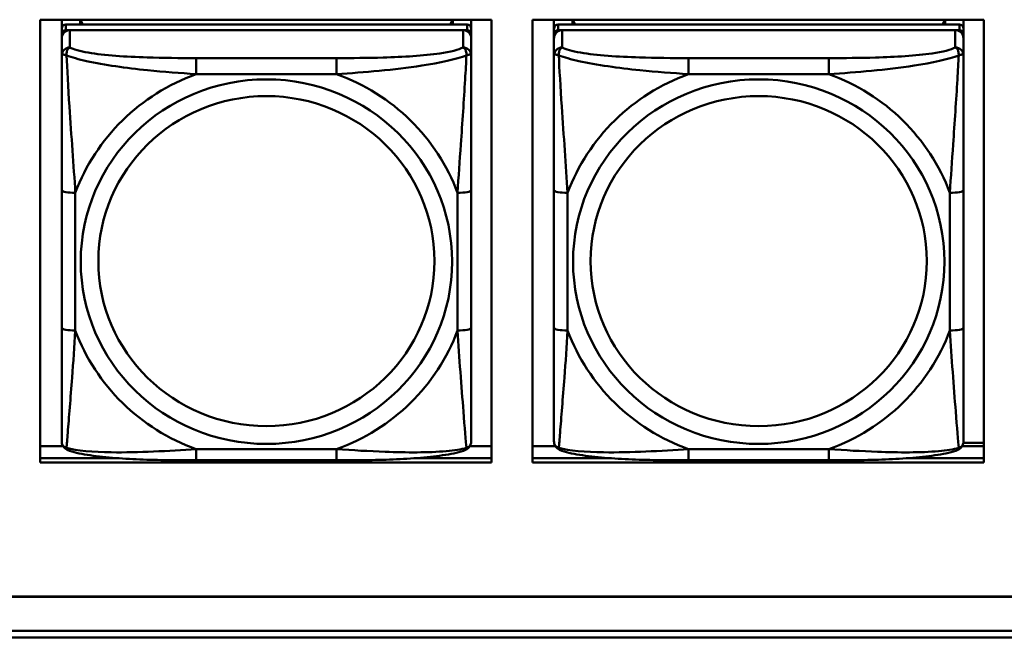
# Model space of a CAD drawing. Header units: inches. Extents: x 7.7 to 68.4, y -5.1 to 39.9.
# Tile 57 of 172: x 49.3 to 50.7, y 8.2 to 9.1. Entities that reach past the tile are written whole.
import ezdxf

# ---------------------------------------------------------------- set-up
doc = ezdxf.new("R2010")
doc.units = ezdxf.units.IN
doc.header["$MEASUREMENT"] = 0
doc.layers.add('Visible Edges(ROSSANSI)', color=7, linetype='Continuous', lineweight=50)
doc.layers.add('Visible Tangent Edges(ROSSANSI)', color=7, linetype='Continuous', lineweight=50)

msp = doc.modelspace()

# ---------------------------------------------------------------- linework, layer by layer
at = {"layer": 'Visible Edges(ROSSANSI)'}
for p, q in [((49.2862, 8.4205), (49.2862, 9.0592)), ((49.2862, 9.0592), (49.9367, 9.0592)), ((49.317, 9.0466), (49.317, 9.0592)), ((49.317, 9.0466), (49.317, 9.0384)), ((49.9017, 9.0524), (49.323, 9.0524)), ((49.3436, 9.0524), (49.3436, 9.0592)), ((49.3474, 9.0524), (49.344, 9.0592)), ((49.8806, 9.0592), (49.8773, 9.0524)), ((49.881, 9.0592), (49.881, 9.0524)), ((49.9076, 9.0592), (49.9076, 9.0466)), ((49.9076, 9.0384), (49.9076, 9.0466)), ((49.9367, 9.0592), (49.9367, 8.4205)), ((49.9962, 8.4205), (49.9962, 9.0592)), ((49.9962, 9.0592), (50.6467, 9.0592)), ((50.027, 9.0466), (50.027, 9.0592)), ((50.027, 9.0466), (50.027, 9.0384)), ((50.6117, 9.0524), (50.033, 9.0524)), ((50.0536, 9.0524), (50.0536, 9.0592)), ((50.0574, 9.0524), (50.054, 9.0592)), ((50.5906, 9.0592), (50.5873, 9.0524)), ((50.591, 9.0592), (50.591, 9.0524)), ((50.6176, 9.0592), (50.6176, 9.0466)), ((50.6176, 9.0384), (50.6176, 9.0466)), ((50.6467, 9.0592), (50.6467, 8.4205)), ((49.317, 9.0326), (49.317, 9.0384)), ((49.317, 9.0326), (49.317, 9.0077)), ((49.323, 9.0442), (49.9017, 9.0442)), ((49.8958, 9.0442), (49.3289, 9.0442)), ((49.9076, 9.0384), (49.9076, 9.0326)), ((49.9076, 9.0077), (49.9076, 9.0326)), ((50.027, 9.0326), (50.027, 9.0384)), ((50.027, 9.0326), (50.027, 9.0077)), ((50.033, 9.0442), (50.6117, 9.0442)), ((50.6058, 9.0442), (50.0389, 9.0442)), ((50.6176, 9.0384), (50.6176, 9.0326)), ((50.6176, 9.0077), (50.6176, 9.0326)), ((49.317, 8.8132), (49.317, 8.6146)), ((49.9076, 8.6146), (49.9076, 8.8132)), ((50.027, 8.8132), (50.027, 8.6146)), ((50.6176, 8.6146), (50.6176, 8.8132)), ((49.2862, 8.4443), (49.3188, 8.4443)), ((49.9058, 8.4443), (49.9367, 8.4443)), ((49.9962, 8.4443), (50.0288, 8.4443)), ((50.6158, 8.4443), (50.6467, 8.4443)), ((50.6174, 8.4489), (50.6467, 8.4489)), ((49.2862, 8.4266), (49.399, 8.4266)), ((49.399, 8.4266), (49.2862, 8.4266)), ((49.7135, 8.4237), (49.5112, 8.4237)), ((49.8256, 8.4266), (49.9367, 8.4266)), ((49.9367, 8.4266), (49.8256, 8.4266)), ((49.9962, 8.4266), (50.109, 8.4266)), ((50.109, 8.4266), (49.9962, 8.4266)), ((50.4235, 8.4237), (50.2212, 8.4237)), ((50.5356, 8.4266), (50.6467, 8.4266)), ((50.6467, 8.4266), (50.5356, 8.4266)), ((49.9367, 8.4205), (49.2862, 8.4205)), ((50.6467, 8.4205), (49.9962, 8.4205)), ((52.3123, 8.2268), (40.4175, 8.2268)), ((40.4176, 8.2271), (52.3123, 8.2271)), ((40.4676, 8.1777), (52.3622, 8.1777)), ((52.3623, 8.1683), (40.4676, 8.1683))]:
    msp.add_line(p, q, dxfattribs=at)
for centre, major_axis, start_param, end_param in [((49.323, 9.0466), (-0.00591, 0), 4.712389, 6.283185), ((49.9017, 9.0466), (0.00591, 0), 0, 1.570796), ((50.033, 9.0466), (-0.00591, 0), 4.712389, 6.283185), ((50.6117, 9.0466), (0.00591, 0), 0, 1.570796), ((49.323, 9.0384), (-0.00591, 0), 4.712389, 6.283185), ((49.3289, 9.0326), (-0.0118, 0), 4.712389, 6.283185), ((49.8958, 9.0326), (0.0118, 0), 0, 1.570796), ((49.9017, 9.0384), (0.00591, 0), 0, 1.570796), ((50.033, 9.0384), (-0.00591, 0), 4.712389, 6.283185), ((50.0389, 9.0326), (-0.0118, 0), 4.712389, 6.283185), ((50.6058, 9.0326), (0.0118, 0), 0, 1.570796), ((50.6117, 9.0384), (0.00591, 0), 0, 1.570796)]:
    msp.add_ellipse(centre, major_axis=major_axis, ratio=0.981793, start_param=start_param, end_param=end_param, dxfattribs=at)
for points, knots in [([(49.317, 9.0077), (49.317, 8.9986), (49.317, 8.9833), (49.317, 8.9662), (49.317, 8.9398), (49.317, 8.9095), (49.317, 8.8801), (49.317, 8.8576), (49.317, 8.8352), (49.317, 8.8132)], [-0.7968224, -0.7968224, -0.7968224, -0.7968224, -0.6514613, -0.6514613, -0.6514613, -0.427691, -0.427691, -0.427691, -0.2569517, -0.2569517, -0.2569517, -0.2569517]), ([(49.9076, 8.8132), (49.9076, 8.8365), (49.9076, 8.8602), (49.9076, 8.8839), (49.9076, 8.915), (49.9076, 8.9473), (49.9076, 8.9741), (49.9076, 8.988), (49.9076, 9), (49.9076, 9.0077)], [0.2569537, 0.2569537, 0.2569537, 0.2569537, 0.4371919, 0.4371919, 0.4371919, 0.6739428, 0.6739428, 0.6739428, 0.7963818, 0.7963818, 0.7963818, 0.7963818]), ([(50.027, 9.0077), (50.027, 8.9986), (50.027, 8.9833), (50.027, 8.9662), (50.027, 8.9398), (50.027, 8.9095), (50.027, 8.8801), (50.027, 8.8576), (50.027, 8.8352), (50.027, 8.8132)], [-0.7968224, -0.7968224, -0.7968224, -0.7968224, -0.6514613, -0.6514613, -0.6514613, -0.427691, -0.427691, -0.427691, -0.2569517, -0.2569517, -0.2569517, -0.2569517]), ([(50.6176, 8.8132), (50.6176, 8.8365), (50.6176, 8.8602), (50.6176, 8.8839), (50.6176, 8.915), (50.6176, 8.9473), (50.6176, 8.9741), (50.6176, 8.988), (50.6176, 9), (50.6176, 9.0077)], [0.2569537, 0.2569537, 0.2569537, 0.2569537, 0.4371919, 0.4371919, 0.4371919, 0.6739428, 0.6739428, 0.6739428, 0.7963818, 0.7963818, 0.7963818, 0.7963818]), ([(49.317, 8.6146), (49.317, 8.5914), (49.317, 8.568), (49.317, 8.5458), (49.317, 8.5167), (49.317, 8.4884), (49.317, 8.4695), (49.317, 8.4598), (49.317, 8.4529), (49.317, 8.4511)], [0.2569537, 0.2569537, 0.2569537, 0.2569537, 0.4371919, 0.4371919, 0.4371919, 0.6739428, 0.6739428, 0.6739428, 0.7963818, 0.7963818, 0.7963818, 0.7963818]), ([(49.9076, 8.4511), (49.9076, 8.4533), (49.9076, 8.4625), (49.9076, 8.4752), (49.9076, 8.4948), (49.9076, 8.5217), (49.9076, 8.5494), (49.9076, 8.5705), (49.9076, 8.5926), (49.9076, 8.6146)], [-0.7968224, -0.7968224, -0.7968224, -0.7968224, -0.6514613, -0.6514613, -0.6514613, -0.427691, -0.427691, -0.427691, -0.2569517, -0.2569517, -0.2569517, -0.2569517]), ([(50.027, 8.6146), (50.027, 8.5914), (50.027, 8.568), (50.027, 8.5458), (50.027, 8.5167), (50.027, 8.4884), (50.027, 8.4695), (50.027, 8.4598), (50.027, 8.4529), (50.027, 8.4511)], [0.2569537, 0.2569537, 0.2569537, 0.2569537, 0.4371919, 0.4371919, 0.4371919, 0.6739428, 0.6739428, 0.6739428, 0.7963818, 0.7963818, 0.7963818, 0.7963818]), ([(50.6176, 8.4511), (50.6176, 8.4533), (50.6176, 8.4625), (50.6176, 8.4752), (50.6176, 8.4948), (50.6176, 8.5217), (50.6176, 8.5494), (50.6176, 8.5705), (50.6176, 8.5926), (50.6176, 8.6146)], [-0.7968224, -0.7968224, -0.7968224, -0.7968224, -0.6514613, -0.6514613, -0.6514613, -0.427691, -0.427691, -0.427691, -0.2569517, -0.2569517, -0.2569517, -0.2569517]), ([(49.3251, 8.4388), (49.324, 8.4392), (49.3229, 8.4399), (49.321, 8.4414), (49.3201, 8.4424), (49.3187, 8.4443), (49.3182, 8.4453), (49.3175, 8.4472), (49.3173, 8.4481), (49.3171, 8.4497), (49.317, 8.4504), (49.317, 8.4511)], [0.02510739, 0.02510739, 0.02510739, 0.02510739, 0.03073999, 0.03073999, 0.03637259, 0.03637259, 0.0420052, 0.0420052, 0.0476378, 0.0476378, 0.0532704, 0.0532704, 0.0532704, 0.0532704]), ([(49.8996, 8.4388), (49.9006, 8.4392), (49.9017, 8.4399), (49.9037, 8.4414), (49.9045, 8.4424), (49.9059, 8.4443), (49.9064, 8.4453), (49.9071, 8.4472), (49.9073, 8.4481), (49.9076, 8.4497), (49.9076, 8.4504), (49.9076, 8.4511)], [0.02510739, 0.02510739, 0.02510739, 0.02510739, 0.03073999, 0.03073999, 0.03637259, 0.03637259, 0.0420052, 0.0420052, 0.0476378, 0.0476378, 0.0532704, 0.0532704, 0.0532704, 0.0532704]), ([(50.0351, 8.4388), (50.034, 8.4392), (50.0329, 8.4399), (50.031, 8.4414), (50.0301, 8.4424), (50.0287, 8.4443), (50.0282, 8.4453), (50.0275, 8.4472), (50.0273, 8.4481), (50.0271, 8.4497), (50.027, 8.4504), (50.027, 8.4511)], [0.02510739, 0.02510739, 0.02510739, 0.02510739, 0.03073999, 0.03073999, 0.03637259, 0.03637259, 0.0420052, 0.0420052, 0.0476378, 0.0476378, 0.0532704, 0.0532704, 0.0532704, 0.0532704]), ([(50.6096, 8.4388), (50.6106, 8.4392), (50.6117, 8.4399), (50.6137, 8.4414), (50.6145, 8.4424), (50.6159, 8.4443), (50.6164, 8.4453), (50.6171, 8.4472), (50.6173, 8.4481), (50.6176, 8.4497), (50.6176, 8.4504), (50.6176, 8.4511)], [0.02510739, 0.02510739, 0.02510739, 0.02510739, 0.03073999, 0.03073999, 0.03637259, 0.03637259, 0.0420052, 0.0420052, 0.0476378, 0.0476378, 0.0532704, 0.0532704, 0.0532704, 0.0532704]), ([(49.5112, 8.4237), (49.4976, 8.4237), (49.484, 8.4237), (49.4567, 8.4241), (49.4431, 8.4244), (49.4162, 8.4255), (49.4029, 8.4262), (49.3773, 8.4283), (49.3651, 8.4297), (49.343, 8.4333), (49.3335, 8.4353), (49.3251, 8.4388)], [0.2569517, 0.2569517, 0.2569517, 0.2569517, 0.3597049, 0.3597049, 0.4624581, 0.4624581, 0.5652112, 0.5652112, 0.6679644, 0.6679644, 0.7707176, 0.7707176, 0.7707176, 0.7707176]), ([(49.8996, 8.4388), (49.8911, 8.4353), (49.8816, 8.4333), (49.8596, 8.4297), (49.8474, 8.4283), (49.8217, 8.4262), (49.8084, 8.4255), (49.7816, 8.4244), (49.768, 8.4241), (49.7407, 8.4237), (49.727, 8.4237), (49.7135, 8.4237)], [-0.7703505, -0.7703505, -0.7703505, -0.7703505, -0.6676711, -0.6676711, -0.5649918, -0.5649918, -0.4623124, -0.4623124, -0.3596331, -0.3596331, -0.2569537, -0.2569537, -0.2569537, -0.2569537]), ([(50.2212, 8.4237), (50.2076, 8.4237), (50.194, 8.4237), (50.1667, 8.4241), (50.1531, 8.4244), (50.1262, 8.4255), (50.1129, 8.4262), (50.0873, 8.4283), (50.0751, 8.4297), (50.053, 8.4333), (50.0435, 8.4353), (50.0351, 8.4388)], [0.2569517, 0.2569517, 0.2569517, 0.2569517, 0.3597049, 0.3597049, 0.4624581, 0.4624581, 0.5652112, 0.5652112, 0.6679644, 0.6679644, 0.7707176, 0.7707176, 0.7707176, 0.7707176]), ([(50.6096, 8.4388), (50.6011, 8.4353), (50.5916, 8.4333), (50.5696, 8.4297), (50.5574, 8.4283), (50.5317, 8.4262), (50.5184, 8.4255), (50.4916, 8.4244), (50.478, 8.4241), (50.4507, 8.4237), (50.437, 8.4237), (50.4235, 8.4237)], [-0.7703505, -0.7703505, -0.7703505, -0.7703505, -0.6676711, -0.6676711, -0.5649918, -0.5649918, -0.4623124, -0.4623124, -0.3596331, -0.3596331, -0.2569537, -0.2569537, -0.2569537, -0.2569537])]:
    msp.add_open_spline(points, degree=3, knots=knots, dxfattribs=at)
at = {"layer": 'Visible Tangent Edges(ROSSANSI)'}
for p, q in [((49.323, 9.0442), (49.323, 9.0524)), ((49.9017, 9.0524), (49.9017, 9.0442)), ((50.033, 9.0442), (50.033, 9.0524)), ((50.6117, 9.0524), (50.6117, 9.0442)), ((49.3289, 9.0193), (49.3289, 9.0442)), ((49.8958, 9.0442), (49.8958, 9.0193)), ((50.0389, 9.0193), (50.0389, 9.0442)), ((50.6058, 9.0442), (50.6058, 9.0193)), ((49.5112, 9.0038), (49.5112, 8.9808)), ((49.7135, 9.0038), (49.5112, 9.0038)), ((49.7135, 9.0038), (49.7135, 8.9808)), ((50.2212, 9.0038), (50.2212, 8.9808)), ((50.4235, 9.0038), (50.2212, 9.0038)), ((50.4235, 9.0038), (50.4235, 8.9808)), ((49.5112, 8.9808), (49.7135, 8.9808)), ((50.2212, 8.9808), (50.4235, 8.9808)), ((49.3367, 8.6109), (49.3367, 8.8095)), ((49.8879, 8.8095), (49.8879, 8.6109)), ((50.0467, 8.6109), (50.0467, 8.8095)), ((50.5979, 8.8095), (50.5979, 8.6109)), ((49.7135, 8.4396), (49.5112, 8.4396)), ((49.5112, 8.4237), (49.5112, 8.4396)), ((49.7135, 8.4237), (49.7135, 8.4396)), ((50.4235, 8.4396), (50.2212, 8.4396)), ((50.2212, 8.4237), (50.2212, 8.4396)), ((50.4235, 8.4237), (50.4235, 8.4396))]:
    msp.add_line(p, q, dxfattribs=at)
for centre, major_axis, ratio, start_param, end_param in [((49.3289, 9.0077), (-0.0118, 0), 0.981793, 4.712389, 6.283185), ((49.8958, 9.0077), (0.0118, 0), 0.981793, 0, 1.570796), ((50.0389, 9.0077), (-0.0118, 0), 0.981793, 4.712389, 6.283185), ((50.6058, 9.0077), (0.0118, 0), 0.981793, 0, 1.570796), ((49.6123, 8.7102), (-0.2936, 0), 0.981793, 5.064156, 5.931419), ((49.6123, 8.7102), (0.2936, 0), 0.981793, 0.351767, 1.21903), ((50.3223, 8.7102), (-0.2936, 0), 0.981793, 5.064156, 5.931419), ((50.3223, 8.7102), (0.2936, 0), 0.981793, 0.351767, 1.21903), ((49.3367, 8.8132), (-0.0197, 0), 0.189952, 0, 1.570796), ((49.8879, 8.8132), (0.0197, 0), 0.189952, 4.712389, 6.283185), ((50.0467, 8.8132), (-0.0197, 0), 0.189952, 0, 1.570796), ((50.5979, 8.8132), (0.0197, 0), 0.189952, 4.712389, 6.283185), ((49.3367, 8.6146), (-0.0197, 0), 0.189952, 0, 1.570796), ((49.6123, 8.7102), (-0.2936, 0), 0.981793, 0.351767, 1.21903), ((49.6123, 8.7102), (0.2936, 0), 0.981793, 5.064156, 5.931419), ((49.8879, 8.6146), (0.0197, 0), 0.189952, 4.712389, 6.283185), ((50.0467, 8.6146), (-0.0197, 0), 0.189952, 0, 1.570796), ((50.3223, 8.7102), (-0.2936, 0), 0.981793, 0.351767, 1.21903), ((50.3223, 8.7102), (0.2936, 0), 0.981793, 5.064156, 5.931419), ((50.5979, 8.6146), (0.0197, 0), 0.189952, 4.712389, 6.283185)]:
    msp.add_ellipse(centre, major_axis=major_axis, ratio=ratio, start_param=start_param, end_param=end_param, dxfattribs=at)
for centre, major_axis in [((49.6123, 8.7102), (-0.2678, 0)), ((50.3223, 8.7102), (-0.2678, 0)), ((49.6123, 8.711), (-0.2424, 0)), ((50.3223, 8.711), (-0.2424, 0))]:
    msp.add_ellipse(centre, major_axis=major_axis, ratio=0.981793, dxfattribs=at)
for points, knots in [([(49.3239, 9.0078), (49.3239, 9.0089), (49.3239, 9.0099), (49.3242, 9.0119), (49.3244, 9.0129), (49.3248, 9.0144), (49.325, 9.0149), (49.3253, 9.0156), (49.3254, 9.0158), (49.3258, 9.0164), (49.326, 9.0167), (49.3265, 9.0175), (49.3269, 9.0179), (49.3278, 9.0187), (49.3283, 9.019), (49.3289, 9.0193)], [-0.00023197, -0.00023197, -0.00023197, -0.00023197, 0.00913095, 0.00913095, 0.01983142, 0.01983142, 0.02651922, 0.02651922, 0.02986312, 0.02986312, 0.03521335, 0.03521335, 0.04377373, 0.04377373, 0.0532704, 0.0532704, 0.0532704, 0.0532704]), ([(49.5112, 9.0038), (49.4875, 9.0038), (49.4635, 9.004), (49.4402, 9.0048), (49.4095, 9.0057), (49.3786, 9.0077), (49.3554, 9.0117), (49.3433, 9.0138), (49.3337, 9.0164), (49.3289, 9.0193)], [0.2569537, 0.2569537, 0.2569537, 0.2569537, 0.4371919, 0.4371919, 0.4371919, 0.6739428, 0.6739428, 0.6739428, 0.7963818, 0.7963818, 0.7963818, 0.7963818]), ([(49.8958, 9.0193), (49.8901, 9.0158), (49.8776, 9.0128), (49.8623, 9.0106), (49.8389, 9.0072), (49.8098, 9.0055), (49.7807, 9.0046), (49.7585, 9.004), (49.7359, 9.0038), (49.7135, 9.0038)], [-0.7968224, -0.7968224, -0.7968224, -0.7968224, -0.6514613, -0.6514613, -0.6514613, -0.427691, -0.427691, -0.427691, -0.2569517, -0.2569517, -0.2569517, -0.2569517]), ([(49.8958, 9.0193), (49.8963, 9.019), (49.8968, 9.0187), (49.8977, 9.0179), (49.8981, 9.0175), (49.8987, 9.0167), (49.8989, 9.0164), (49.8992, 9.0158), (49.8993, 9.0156), (49.8996, 9.0149), (49.8998, 9.0144), (49.9003, 9.0129), (49.9005, 9.0119), (49.9007, 9.0099), (49.9008, 9.0089), (49.9007, 9.0078)], [-0.0532704, -0.0532704, -0.0532704, -0.0532704, -0.04377373, -0.04377373, -0.03521335, -0.03521335, -0.02986312, -0.02986312, -0.02651922, -0.02651922, -0.01983142, -0.01983142, -0.00913095, -0.00913095, 0.00023197, 0.00023197, 0.00023197, 0.00023197]), ([(50.0339, 9.0078), (50.0339, 9.0089), (50.0339, 9.0099), (50.0342, 9.0119), (50.0344, 9.0129), (50.0348, 9.0144), (50.035, 9.0149), (50.0353, 9.0156), (50.0354, 9.0158), (50.0358, 9.0164), (50.036, 9.0167), (50.0365, 9.0175), (50.0369, 9.0179), (50.0378, 9.0187), (50.0383, 9.019), (50.0389, 9.0193)], [-0.00023197, -0.00023197, -0.00023197, -0.00023197, 0.00913095, 0.00913095, 0.01983142, 0.01983142, 0.02651922, 0.02651922, 0.02986312, 0.02986312, 0.03521335, 0.03521335, 0.04377373, 0.04377373, 0.0532704, 0.0532704, 0.0532704, 0.0532704]), ([(50.2212, 9.0038), (50.1975, 9.0038), (50.1735, 9.004), (50.1502, 9.0048), (50.1195, 9.0057), (50.0886, 9.0077), (50.0654, 9.0117), (50.0533, 9.0138), (50.0437, 9.0164), (50.0389, 9.0193)], [0.2569537, 0.2569537, 0.2569537, 0.2569537, 0.4371919, 0.4371919, 0.4371919, 0.6739428, 0.6739428, 0.6739428, 0.7963818, 0.7963818, 0.7963818, 0.7963818]), ([(50.6058, 9.0193), (50.6001, 9.0158), (50.5876, 9.0128), (50.5723, 9.0106), (50.5489, 9.0072), (50.5198, 9.0055), (50.4907, 9.0046), (50.4685, 9.004), (50.4459, 9.0038), (50.4235, 9.0038)], [-0.7968224, -0.7968224, -0.7968224, -0.7968224, -0.6514613, -0.6514613, -0.6514613, -0.427691, -0.427691, -0.427691, -0.2569517, -0.2569517, -0.2569517, -0.2569517]), ([(50.6058, 9.0193), (50.6063, 9.019), (50.6068, 9.0187), (50.6077, 9.0179), (50.6081, 9.0175), (50.6087, 9.0167), (50.6089, 9.0164), (50.6092, 9.0158), (50.6093, 9.0156), (50.6096, 9.0149), (50.6098, 9.0144), (50.6103, 9.0129), (50.6105, 9.0119), (50.6107, 9.0099), (50.6108, 9.0089), (50.6107, 9.0078)], [-0.0532704, -0.0532704, -0.0532704, -0.0532704, -0.04377373, -0.04377373, -0.03521335, -0.03521335, -0.02986312, -0.02986312, -0.02651922, -0.02651922, -0.01983142, -0.01983142, -0.00913095, -0.00913095, 0.00023197, 0.00023197, 0.00023197, 0.00023197]), ([(49.317, 9.0077), (49.317, 9.008), (49.3171, 9.0082), (49.3174, 9.0085), (49.3175, 9.0087), (49.3179, 9.0088), (49.3181, 9.0089), (49.3184, 9.0089), (49.3185, 9.0089), (49.319, 9.0089), (49.3193, 9.0089), (49.3202, 9.0088), (49.3209, 9.0087), (49.3223, 9.0083), (49.3231, 9.0081), (49.3239, 9.0078)], [-0.0532704, -0.0532704, -0.0532704, -0.0532704, -0.04377373, -0.04377373, -0.03521335, -0.03521335, -0.02986312, -0.02986312, -0.02651922, -0.02651922, -0.01983142, -0.01983142, -0.00913095, -0.00913095, 0.00023197, 0.00023197, 0.00023197, 0.00023197]), ([(49.3239, 9.0078), (49.3315, 9.0049), (49.3416, 9.002), (49.3786, 8.9938), (49.4103, 8.9895), (49.4646, 8.984), (49.4878, 8.9821), (49.5112, 8.9808)], [-0.7478145, -0.7478145, -0.7478145, -0.7478145, -0.6493253, -0.6493253, -0.427691, -0.427691, -0.2569537, -0.2569537, -0.2569537, -0.2569537]), ([(49.3367, 8.8095), (49.3343, 8.8492), (49.331, 8.8914), (49.3264, 8.9613), (49.3248, 8.9888), (49.3239, 9.0078)], [0.2569517, 0.2569517, 0.2569517, 0.2569517, 0.5559983, 0.5559983, 0.7482818, 0.7482818, 0.7482818, 0.7482818]), ([(49.7135, 8.9808), (49.7539, 8.9831), (49.7963, 8.9869), (49.862, 8.9969), (49.8864, 9.002), (49.9007, 9.0078)], [0.2569517, 0.2569517, 0.2569517, 0.2569517, 0.5559983, 0.5559983, 0.7482818, 0.7482818, 0.7482818, 0.7482818]), ([(49.9007, 9.0078), (49.9003, 8.9978), (49.8996, 8.9857), (49.8971, 8.9436), (49.8948, 8.9105), (49.891, 8.8554), (49.8893, 8.8324), (49.8879, 8.8095)], [-0.7478145, -0.7478145, -0.7478145, -0.7478145, -0.6493253, -0.6493253, -0.427691, -0.427691, -0.2569537, -0.2569537, -0.2569537, -0.2569537]), ([(49.9007, 9.0078), (49.9016, 9.0081), (49.9023, 9.0083), (49.9038, 9.0087), (49.9044, 9.0088), (49.9054, 9.0089), (49.9057, 9.0089), (49.9061, 9.0089), (49.9062, 9.0089), (49.9065, 9.0089), (49.9067, 9.0088), (49.9071, 9.0087), (49.9073, 9.0085), (49.9075, 9.0082), (49.9076, 9.008), (49.9076, 9.0077)], [-0.00023197, -0.00023197, -0.00023197, -0.00023197, 0.00913095, 0.00913095, 0.01983142, 0.01983142, 0.02651922, 0.02651922, 0.02986312, 0.02986312, 0.03521335, 0.03521335, 0.04377373, 0.04377373, 0.0532704, 0.0532704, 0.0532704, 0.0532704]), ([(50.027, 9.0077), (50.027, 9.008), (50.0271, 9.0082), (50.0274, 9.0085), (50.0275, 9.0087), (50.0279, 9.0088), (50.0281, 9.0089), (50.0284, 9.0089), (50.0285, 9.0089), (50.029, 9.0089), (50.0293, 9.0089), (50.0302, 9.0088), (50.0309, 9.0087), (50.0323, 9.0083), (50.0331, 9.0081), (50.0339, 9.0078)], [-0.0532704, -0.0532704, -0.0532704, -0.0532704, -0.04377373, -0.04377373, -0.03521335, -0.03521335, -0.02986312, -0.02986312, -0.02651922, -0.02651922, -0.01983142, -0.01983142, -0.00913095, -0.00913095, 0.00023197, 0.00023197, 0.00023197, 0.00023197]), ([(50.0339, 9.0078), (50.0415, 9.0049), (50.0516, 9.002), (50.0886, 8.9938), (50.1203, 8.9895), (50.1746, 8.984), (50.1978, 8.9821), (50.2212, 8.9808)], [-0.7478145, -0.7478145, -0.7478145, -0.7478145, -0.6493253, -0.6493253, -0.427691, -0.427691, -0.2569537, -0.2569537, -0.2569537, -0.2569537]), ([(50.0467, 8.8095), (50.0443, 8.8492), (50.041, 8.8914), (50.0364, 8.9613), (50.0348, 8.9888), (50.0339, 9.0078)], [0.2569517, 0.2569517, 0.2569517, 0.2569517, 0.5559983, 0.5559983, 0.7482818, 0.7482818, 0.7482818, 0.7482818]), ([(50.4235, 8.9808), (50.4639, 8.9831), (50.5063, 8.9869), (50.572, 8.9969), (50.5964, 9.002), (50.6107, 9.0078)], [0.2569517, 0.2569517, 0.2569517, 0.2569517, 0.5559983, 0.5559983, 0.7482818, 0.7482818, 0.7482818, 0.7482818]), ([(50.6107, 9.0078), (50.6103, 8.9978), (50.6096, 8.9857), (50.6071, 8.9436), (50.6048, 8.9105), (50.601, 8.8554), (50.5993, 8.8324), (50.5979, 8.8095)], [-0.7478145, -0.7478145, -0.7478145, -0.7478145, -0.6493253, -0.6493253, -0.427691, -0.427691, -0.2569537, -0.2569537, -0.2569537, -0.2569537]), ([(50.6107, 9.0078), (50.6116, 9.0081), (50.6123, 9.0083), (50.6138, 9.0087), (50.6144, 9.0088), (50.6154, 9.0089), (50.6157, 9.0089), (50.6161, 9.0089), (50.6162, 9.0089), (50.6165, 9.0089), (50.6167, 9.0088), (50.6171, 9.0087), (50.6173, 9.0085), (50.6175, 9.0082), (50.6176, 9.008), (50.6176, 9.0077)], [-0.00023197, -0.00023197, -0.00023197, -0.00023197, 0.00913095, 0.00913095, 0.01983142, 0.01983142, 0.02651922, 0.02651922, 0.02986312, 0.02986312, 0.03521335, 0.03521335, 0.04377373, 0.04377373, 0.0532704, 0.0532704, 0.0532704, 0.0532704]), ([(49.3239, 8.4415), (49.3244, 8.4465), (49.325, 8.4541), (49.3275, 8.4847), (49.3298, 8.5138), (49.3337, 8.5653), (49.3353, 8.5879), (49.3367, 8.6109)], [-0.7478145, -0.7478145, -0.7478145, -0.7478145, -0.6493253, -0.6493253, -0.427691, -0.427691, -0.2569537, -0.2569537, -0.2569537, -0.2569537]), ([(49.8879, 8.6109), (49.8903, 8.5711), (49.8936, 8.5301), (49.8982, 8.4711), (49.8998, 8.4507), (49.9007, 8.4415)], [0.2569517, 0.2569517, 0.2569517, 0.2569517, 0.5559983, 0.5559983, 0.7482818, 0.7482818, 0.7482818, 0.7482818]), ([(50.0339, 8.4415), (50.0344, 8.4465), (50.035, 8.4541), (50.0375, 8.4847), (50.0398, 8.5138), (50.0437, 8.5653), (50.0453, 8.5879), (50.0467, 8.6109)], [-0.7478145, -0.7478145, -0.7478145, -0.7478145, -0.6493253, -0.6493253, -0.427691, -0.427691, -0.2569537, -0.2569537, -0.2569537, -0.2569537]), ([(50.5979, 8.6109), (50.6003, 8.5711), (50.6036, 8.5301), (50.6082, 8.4711), (50.6098, 8.4507), (50.6107, 8.4415)], [0.2569517, 0.2569517, 0.2569517, 0.2569517, 0.5559983, 0.5559983, 0.7482818, 0.7482818, 0.7482818, 0.7482818]), ([(49.3239, 8.4415), (49.3231, 8.4417), (49.3223, 8.442), (49.3209, 8.4429), (49.3202, 8.4434), (49.3193, 8.4444), (49.319, 8.4448), (49.3185, 8.4454), (49.3184, 8.4456), (49.3181, 8.4462), (49.3179, 8.4465), (49.3175, 8.4475), (49.3174, 8.4481), (49.3171, 8.4495), (49.317, 8.4503), (49.317, 8.4511)], [-0.00023197, -0.00023197, -0.00023197, -0.00023197, 0.00913095, 0.00913095, 0.01983142, 0.01983142, 0.02651922, 0.02651922, 0.02986312, 0.02986312, 0.03521335, 0.03521335, 0.04377373, 0.04377373, 0.0532704, 0.0532704, 0.0532704, 0.0532704]), ([(49.9076, 8.4511), (49.9076, 8.4503), (49.9075, 8.4495), (49.9073, 8.4481), (49.9071, 8.4475), (49.9067, 8.4465), (49.9065, 8.4462), (49.9062, 8.4456), (49.9061, 8.4454), (49.9057, 8.4448), (49.9054, 8.4444), (49.9044, 8.4434), (49.9038, 8.4429), (49.9023, 8.442), (49.9016, 8.4417), (49.9007, 8.4415)], [-0.0532704, -0.0532704, -0.0532704, -0.0532704, -0.04377373, -0.04377373, -0.03521335, -0.03521335, -0.02986312, -0.02986312, -0.02651922, -0.02651922, -0.01983142, -0.01983142, -0.00913095, -0.00913095, 0.00023197, 0.00023197, 0.00023197, 0.00023197]), ([(50.0339, 8.4415), (50.0331, 8.4417), (50.0323, 8.442), (50.0309, 8.4429), (50.0302, 8.4434), (50.0293, 8.4444), (50.029, 8.4448), (50.0285, 8.4454), (50.0284, 8.4456), (50.0281, 8.4462), (50.0279, 8.4465), (50.0275, 8.4475), (50.0274, 8.4481), (50.0271, 8.4495), (50.027, 8.4503), (50.027, 8.4511)], [-0.00023197, -0.00023197, -0.00023197, -0.00023197, 0.00913095, 0.00913095, 0.01983142, 0.01983142, 0.02651922, 0.02651922, 0.02986312, 0.02986312, 0.03521335, 0.03521335, 0.04377373, 0.04377373, 0.0532704, 0.0532704, 0.0532704, 0.0532704]), ([(50.6176, 8.4511), (50.6176, 8.4503), (50.6175, 8.4495), (50.6173, 8.4481), (50.6171, 8.4475), (50.6167, 8.4465), (50.6165, 8.4462), (50.6162, 8.4456), (50.6161, 8.4454), (50.6157, 8.4448), (50.6154, 8.4444), (50.6144, 8.4434), (50.6138, 8.4429), (50.6123, 8.442), (50.6116, 8.4417), (50.6107, 8.4415)], [-0.0532704, -0.0532704, -0.0532704, -0.0532704, -0.04377373, -0.04377373, -0.03521335, -0.03521335, -0.02986312, -0.02986312, -0.02651922, -0.02651922, -0.01983142, -0.01983142, -0.00913095, -0.00913095, 0.00023197, 0.00023197, 0.00023197, 0.00023197]), ([(49.3251, 8.4388), (49.3249, 8.4389), (49.3248, 8.439), (49.3244, 8.4393), (49.3242, 8.4396), (49.3239, 8.4404), (49.3239, 8.4409), (49.3239, 8.4415)], [-0.02510739, -0.02510739, -0.02510739, -0.02510739, -0.01983142, -0.01983142, -0.00913095, -0.00913095, 0.00023197, 0.00023197, 0.00023197, 0.00023197]), ([(49.5112, 8.4396), (49.4707, 8.4373), (49.4283, 8.4346), (49.3627, 8.4356), (49.3383, 8.4375), (49.3239, 8.4415)], [0.2569517, 0.2569517, 0.2569517, 0.2569517, 0.5559983, 0.5559983, 0.7482818, 0.7482818, 0.7482818, 0.7482818]), ([(49.9007, 8.4415), (49.8931, 8.4395), (49.8831, 8.4379), (49.846, 8.4346), (49.8143, 8.4348), (49.7601, 8.4368), (49.7368, 8.4382), (49.7135, 8.4396)], [-0.7478145, -0.7478145, -0.7478145, -0.7478145, -0.6493253, -0.6493253, -0.427691, -0.427691, -0.2569537, -0.2569537, -0.2569537, -0.2569537]), ([(49.9007, 8.4415), (49.9008, 8.4409), (49.9007, 8.4404), (49.9005, 8.4396), (49.9003, 8.4393), (49.8999, 8.439), (49.8997, 8.4389), (49.8996, 8.4388)], [-0.00023197, -0.00023197, -0.00023197, -0.00023197, 0.00913095, 0.00913095, 0.01983142, 0.01983142, 0.02510739, 0.02510739, 0.02510739, 0.02510739]), ([(50.0351, 8.4388), (50.0349, 8.4389), (50.0348, 8.439), (50.0344, 8.4393), (50.0342, 8.4396), (50.0339, 8.4404), (50.0339, 8.4409), (50.0339, 8.4415)], [-0.02510739, -0.02510739, -0.02510739, -0.02510739, -0.01983142, -0.01983142, -0.00913095, -0.00913095, 0.00023197, 0.00023197, 0.00023197, 0.00023197]), ([(50.2212, 8.4396), (50.1807, 8.4373), (50.1383, 8.4346), (50.0727, 8.4356), (50.0483, 8.4375), (50.0339, 8.4415)], [0.2569517, 0.2569517, 0.2569517, 0.2569517, 0.5559983, 0.5559983, 0.7482818, 0.7482818, 0.7482818, 0.7482818]), ([(50.6107, 8.4415), (50.6031, 8.4395), (50.5931, 8.4379), (50.556, 8.4346), (50.5243, 8.4348), (50.4701, 8.4368), (50.4468, 8.4382), (50.4235, 8.4396)], [-0.7478145, -0.7478145, -0.7478145, -0.7478145, -0.6493253, -0.6493253, -0.427691, -0.427691, -0.2569537, -0.2569537, -0.2569537, -0.2569537]), ([(50.6107, 8.4415), (50.6108, 8.4409), (50.6107, 8.4404), (50.6105, 8.4396), (50.6103, 8.4393), (50.6099, 8.439), (50.6097, 8.4389), (50.6096, 8.4388)], [-0.00023197, -0.00023197, -0.00023197, -0.00023197, 0.00913095, 0.00913095, 0.01983142, 0.01983142, 0.02510739, 0.02510739, 0.02510739, 0.02510739])]:
    msp.add_open_spline(points, degree=3, knots=knots, dxfattribs=at)

doc.saveas('drawing.dxf')
